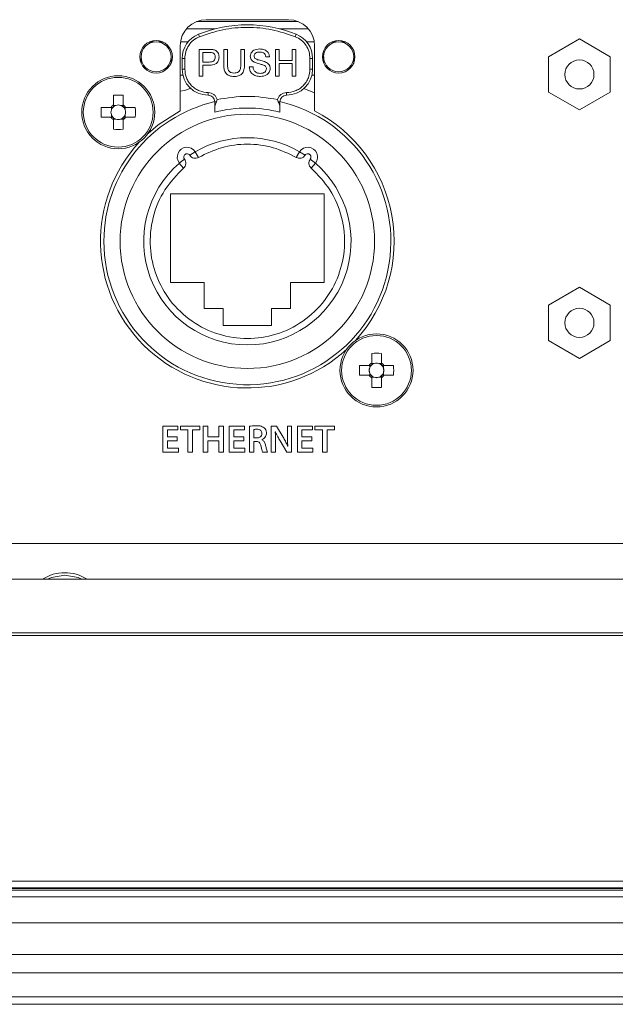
# Model space of a CAD drawing. Header units: millimetres. Extents: x 0 to 1118, y 0 to 864.
# Tile 14 of 235: x 255 to 266, y 163 to 181. Entities that reach past the tile are written whole.
import ezdxf

# ---------------------------------------------------------------- set-up
doc = ezdxf.new("R2010")
doc.units = ezdxf.units.MM

msp = doc.modelspace()

# ---------------------------------------------------------------- linework, layer by layer
at = {"color": 9, "linetype": 'Continuous', "lineweight": 0}
for p, q in [((258.192, 181.25), (258.737, 181.25)), ((260.334, 181.391), (258.387, 181.391)), ((259.984, 181.25), (260.529, 181.25)), ((258.442, 181.1), (258.423, 181.146)), ((260.279, 181.1), (260.298, 181.146)), ((257.573, 181), (257.482, 181)), ((257.739, 181), (257.648, 181)), ((258.224, 181), (258.078, 181)), ((260.642, 181), (260.497, 181)), ((261.073, 181), (260.982, 181)), ((261.239, 181), (261.148, 181)), ((258.11, 180.683), (258.16, 180.683)), ((258.16, 180.683), (258.16, 180.479)), ((260.56, 180.479), (260.56, 180.683)), ((260.56, 180.683), (260.61, 180.683)), ((258.16, 180.479), (258.11, 180.479)), ((260.61, 180.479), (260.56, 180.479)), ((258.61, 180.029), (258.61, 179.979)), ((260.11, 179.979), (260.11, 180.029)), ((258.768, 179.854), (258.735, 179.854)), ((259.985, 179.854), (259.953, 179.854)), ((258.256, 178.827), (258.361, 178.894)), ((260.297, 178.786), (260.36, 178.894)), ((258.138, 178.582), (258.056, 178.676)), ((260.566, 178.754), (260.665, 178.676)), ((258.026, 173.634), (257.738, 173.634)), ((257.738, 173.634), (257.738, 173.134)), ((257.827, 173.428), (257.827, 173.56)), ((257.827, 173.56), (258.026, 173.56)), ((258.026, 173.56), (258.026, 173.634)), ((258.451, 173.634), (258.076, 173.634)), ((258.076, 173.634), (258.076, 173.56)), ((258.076, 173.56), (258.218, 173.56)), ((258.218, 173.56), (258.218, 173.134)), ((258.307, 173.134), (258.307, 173.56)), ((258.307, 173.56), (258.451, 173.56)), ((258.451, 173.56), (258.451, 173.634)), ((258.513, 173.634), (258.513, 173.134)), ((258.602, 173.634), (258.513, 173.634)), ((258.602, 173.429), (258.602, 173.634)), ((258.904, 173.634), (258.815, 173.634)), ((258.815, 173.634), (258.815, 173.429)), ((258.904, 173.134), (258.904, 173.634)), ((259.302, 173.634), (259.014, 173.634)), ((259.014, 173.634), (259.014, 173.134)), ((259.103, 173.428), (259.103, 173.56)), ((259.103, 173.56), (259.302, 173.56)), ((259.302, 173.56), (259.302, 173.634)), ((259.399, 173.631), (259.399, 173.134)), ((259.487, 173.408), (259.487, 173.569)), ((259.919, 173.634), (259.817, 173.634)), ((259.817, 173.634), (259.817, 173.134)), ((259.894, 173.525), (259.896, 173.526)), ((260.047, 173.419), (259.919, 173.634)), ((260.207, 173.634), (260.126, 173.634)), ((260.126, 173.634), (260.126, 173.46)), ((260.207, 173.134), (260.207, 173.634)), ((260.606, 173.634), (260.318, 173.634)), ((260.318, 173.634), (260.318, 173.134)), ((260.406, 173.428), (260.406, 173.56)), ((260.406, 173.56), (260.606, 173.56)), ((260.606, 173.56), (260.606, 173.634)), ((261.03, 173.634), (260.656, 173.634)), ((260.656, 173.634), (260.656, 173.56)), ((260.656, 173.56), (260.798, 173.56)), ((260.798, 173.56), (260.798, 173.134)), ((260.887, 173.134), (260.887, 173.56)), ((260.887, 173.56), (261.03, 173.56)), ((261.03, 173.56), (261.03, 173.634)), ((258.015, 173.428), (257.827, 173.428)), ((257.827, 173.209), (257.827, 173.354)), ((257.827, 173.354), (258.015, 173.354)), ((258.015, 173.354), (258.015, 173.428)), ((258.815, 173.429), (258.602, 173.429)), ((258.602, 173.134), (258.602, 173.354)), ((258.602, 173.354), (258.815, 173.354)), ((258.815, 173.354), (258.815, 173.134)), ((259.291, 173.428), (259.103, 173.428)), ((259.103, 173.209), (259.103, 173.354)), ((259.103, 173.354), (259.291, 173.354)), ((259.291, 173.354), (259.291, 173.428)), ((259.54, 173.408), (259.487, 173.408)), ((259.487, 173.134), (259.487, 173.341)), ((259.487, 173.341), (259.532, 173.341)), ((259.639, 173.371), (259.639, 173.373)), ((259.986, 173.354), (260.116, 173.134)), ((260.594, 173.428), (260.406, 173.428)), ((260.406, 173.209), (260.406, 173.354)), ((260.406, 173.354), (260.594, 173.354)), ((260.594, 173.354), (260.594, 173.428)), ((257.738, 173.134), (258.037, 173.134)), ((258.037, 173.209), (257.827, 173.209)), ((258.037, 173.134), (258.037, 173.209)), ((258.218, 173.134), (258.307, 173.134)), ((258.513, 173.134), (258.602, 173.134)), ((258.815, 173.134), (258.904, 173.134)), ((259.014, 173.134), (259.313, 173.134)), ((259.313, 173.209), (259.103, 173.209)), ((259.313, 173.134), (259.313, 173.209)), ((259.399, 173.134), (259.487, 173.134)), ((259.653, 173.134), (259.746, 173.134)), ((259.817, 173.134), (259.899, 173.134)), ((259.899, 173.134), (259.899, 173.313)), ((260.116, 173.134), (260.207, 173.134)), ((260.134, 173.25), (260.132, 173.25)), ((260.318, 173.134), (260.617, 173.134)), ((260.617, 173.209), (260.406, 173.209)), ((260.617, 173.134), (260.617, 173.209)), ((260.798, 173.134), (260.887, 173.134)), ((206.805, 169.667), (280.411, 169.667)), ((280.411, 169.617), (206.805, 169.617)), ((194.945, 164.907), (400.671, 164.907)), ((400.671, 164.782), (194.945, 164.782)), ((195.72, 164.735), (399.895, 164.735)), ((195.72, 164.11), (399.895, 164.11)), ((195.72, 163.504), (399.895, 163.504)), ((195.72, 163.151), (399.895, 163.151)), ((195.72, 162.693), (399.895, 162.693))]:
    msp.add_line(p, q, dxfattribs=at)
at = {"color": 7, "linetype": 'Continuous', "lineweight": 15}
for p, q in [((260.148, 181.427), (258.573, 181.427)), ((265.724, 181.058), (265.134, 180.717)), ((266.314, 180.717), (265.724, 181.058)), ((258.073, 180.927), (258.073, 179.677)), ((260.648, 179.677), (260.648, 180.927)), ((257.323, 180.715), (257.323, 180.593)), ((257.898, 180.593), (257.898, 180.715)), ((258.11, 180.479), (258.11, 180.683)), ((258.435, 180.858), (258.624, 180.858)), ((258.435, 180.344), (258.435, 180.858)), ((258.63, 180.799), (258.507, 180.799)), ((258.507, 180.799), (258.507, 180.614)), ((258.909, 180.858), (258.981, 180.858)), ((258.909, 180.562), (258.909, 180.858)), ((258.981, 180.858), (258.981, 180.566)), ((259.232, 180.858), (259.304, 180.858)), ((259.232, 180.566), (259.232, 180.858)), ((259.304, 180.858), (259.304, 180.562)), ((259.785, 180.713), (259.712, 180.713)), ((259.897, 180.858), (259.969, 180.858)), ((259.897, 180.344), (259.897, 180.858)), ((259.969, 180.858), (259.969, 180.647)), ((260.22, 180.858), (260.292, 180.858)), ((260.22, 180.647), (260.22, 180.858)), ((260.292, 180.858), (260.292, 180.344)), ((260.61, 180.683), (260.61, 180.479)), ((260.823, 180.715), (260.823, 180.593)), ((261.398, 180.593), (261.398, 180.715)), ((265.134, 180.717), (265.134, 180.036)), ((266.314, 180.036), (266.314, 180.717)), ((258.507, 180.614), (258.631, 180.614)), ((258.633, 180.555), (258.507, 180.555)), ((258.507, 180.555), (258.507, 180.344)), ((259.396, 180.522), (259.469, 180.522)), ((259.969, 180.647), (260.22, 180.647)), ((260.22, 180.588), (259.969, 180.588)), ((259.969, 180.588), (259.969, 180.344)), ((260.22, 180.344), (260.22, 180.588)), ((258.124, 180.364), (258.073, 180.364)), ((258.507, 180.344), (258.435, 180.344)), ((259.969, 180.344), (259.897, 180.344)), ((260.292, 180.344), (260.22, 180.344)), ((260.648, 180.364), (260.597, 180.364)), ((256.793, 179.978), (256.793, 179.793)), ((256.978, 179.793), (256.978, 179.978)), ((260.445, 180.107), (260.648, 180.024)), ((265.134, 180.036), (265.724, 179.695)), ((265.724, 179.695), (266.314, 180.036)), ((256.744, 179.744), (256.559, 179.744)), ((256.754, 179.744), (256.754, 179.696)), ((256.841, 179.783), (256.793, 179.783)), ((256.978, 179.783), (256.929, 179.783)), ((257.017, 179.696), (257.017, 179.744)), ((257.212, 179.744), (257.027, 179.744)), ((258.735, 179.74), (258.735, 179.854)), ((258.78, 179.895), (258.768, 179.854)), ((259.953, 179.854), (259.94, 179.895)), ((259.985, 179.854), (259.985, 179.74)), ((256.559, 179.559), (256.744, 179.559)), ((256.754, 179.608), (256.754, 179.559)), ((257.017, 179.559), (257.017, 179.608)), ((257.027, 179.559), (257.212, 179.559)), ((256.793, 179.52), (256.841, 179.52)), ((256.793, 179.51), (256.793, 179.325)), ((256.929, 179.52), (256.978, 179.52)), ((256.978, 179.325), (256.978, 179.51)), ((258.361, 178.894), (258.424, 178.786)), ((260.36, 178.894), (260.465, 178.827)), ((258.056, 178.676), (258.154, 178.754)), ((260.665, 178.676), (260.582, 178.582)), ((260.835, 178.089), (257.885, 178.089)), ((257.885, 178.089), (257.885, 176.389)), ((260.835, 176.389), (260.835, 178.089)), ((257.885, 176.389), (258.535, 176.389)), ((258.535, 176.389), (258.535, 175.889)), ((260.185, 176.389), (260.835, 176.389)), ((260.185, 175.889), (260.185, 176.389)), ((265.724, 176.295), (265.134, 175.955)), ((266.314, 175.955), (265.724, 176.295)), ((258.535, 175.889), (258.898, 175.889)), ((258.898, 175.889), (258.898, 175.564)), ((259.823, 175.564), (259.823, 175.889)), ((259.823, 175.889), (260.185, 175.889)), ((265.134, 175.955), (265.134, 175.273)), ((266.314, 175.273), (266.314, 175.955)), ((258.898, 175.564), (259.823, 175.564)), ((265.134, 175.273), (265.724, 174.933)), ((265.724, 174.933), (266.314, 175.273)), ((261.743, 175.028), (261.743, 174.843)), ((261.928, 174.843), (261.928, 175.028)), ((261.791, 174.833), (261.743, 174.833)), ((261.928, 174.833), (261.879, 174.833)), ((261.694, 174.794), (261.509, 174.794)), ((261.704, 174.794), (261.704, 174.746)), ((261.704, 174.658), (261.704, 174.609)), ((261.967, 174.746), (261.967, 174.794)), ((261.967, 174.609), (261.967, 174.658)), ((262.162, 174.794), (261.977, 174.794)), ((261.509, 174.609), (261.694, 174.609)), ((261.743, 174.57), (261.791, 174.57)), ((261.743, 174.56), (261.743, 174.375)), ((261.879, 174.57), (261.928, 174.57)), ((261.928, 174.375), (261.928, 174.56)), ((261.977, 174.609), (262.162, 174.609)), ((207.235, 171.384), (279.985, 171.384)), ((280.115, 170.697), (207.1, 170.697)), ((400.678, 164.765), (194.938, 164.765)), ((195.72, 164.61), (399.895, 164.61)), ((195.72, 162.547), (399.895, 162.547))]:
    msp.add_line(p, q, dxfattribs=at)
at = {"color": 7, "linetype": 'Continuous', "lineweight": 15, "flags": 128}
for points in [[(258.073, 180.054), (258.153, 180.071), (258.286, 180.111)], [(258.073, 179.677), (257.651, 179.41), (257.456, 179.246)], [(255.86, 170.774), (255.606, 170.729), (255.532, 170.697)], [(256.189, 170.697), (256.115, 170.729), (255.86, 170.774)]]:
    msp.add_lwpolyline(points, dxfattribs=at)
at = {"color": 7, "linetype": 'Continuous', "lineweight": 15}
for centre, radius in [((257.61, 180.715), 0.312), ((257.61, 180.715), 0.288), ((261.11, 180.715), 0.312), ((261.11, 180.715), 0.288), ((265.724, 180.377), 0.279), ((256.885, 179.652), 0.7), ((259.36, 177.177), 2.438), ((265.724, 175.614), 0.279), ((261.835, 174.702), 0.7)]:
    msp.add_circle(centre, radius, dxfattribs=at)
at = {"color": 9, "linetype": 'Continuous', "lineweight": 0}
for centre in [(256.885, 179.652), (261.835, 174.702)]:
    msp.add_circle(centre, 0.669, dxfattribs=at)
at = {"color": 7, "linetype": 'Continuous', "lineweight": 15}
for centre, radius, start, end in [((258.573, 180.927), 0.5, 90, 180), ((259.36, 178.829), 2.5, 67.9757, 112.0243), ((260.148, 180.927), 0.5, 360, 90), ((258.61, 180.683), 0.5, 112.0243, 180), ((260.11, 180.683), 0.5, 0, 67.9757), ((258.61, 180.479), 0.5, 180, 270), ((260.11, 180.479), 0.5, 270, 0), ((256.885, 177.236), 2.744, 88.068, 91.932), ((258.61, 179.854), 0.125, 0, 90), ((260.11, 179.854), 0.125, 90, 180), ((259.301, 179.652), 2.744, 178.068, 181.932), ((259.36, 177.177), 2.75, 103.1366, 180), ((259.36, 177.177), 2.75, 180, 76.8634), ((256.885, 179.652), 0.169, 123.2306, 146.7694), ((256.885, 179.652), 0.139, 138.2818, 161.5698), ((256.885, 179.652), 0.139, 131.7182, 138.2818), ((256.885, 179.652), 0.139, 108.4302, 131.7182), ((256.885, 179.652), 0.139, 71.5698, 108.4302), ((256.885, 179.652), 0.139, 48.2818, 71.5698), ((256.885, 179.652), 0.169, 33.2306, 56.7694), ((256.885, 179.652), 0.139, 41.7182, 48.2818), ((256.885, 179.652), 0.139, 18.4302, 41.7182), ((254.47, 179.652), 2.744, 358.068, 1.932), ((256.885, 179.652), 0.169, 213.2306, 236.7694), ((256.885, 179.652), 0.139, 161.5698, 198.4302), ((256.885, 179.652), 0.139, 198.4302, 221.7182), ((256.885, 179.652), 0.139, 221.7182, 228.2818), ((256.885, 179.652), 0.139, 228.2818, 251.5698), ((256.885, 179.652), 0.139, 288.4302, 311.7182), ((256.885, 179.652), 0.169, 303.2306, 326.7694), ((256.885, 179.652), 0.139, 311.7182, 318.2818), ((256.885, 179.652), 0.139, 318.2818, 341.5698), ((256.885, 179.652), 0.139, 341.5698, 18.4302), ((259.36, 177.177), 2.555, 75.8406, 104.1594), ((259.36, 177.177), 2.813, 317.388, 62.7562), ((256.885, 179.652), 0.139, 251.5698, 288.4302), ((256.885, 182.067), 2.744, 268.068, 271.932), ((259.36, 177.177), 2.813, 137.388, 312.612), ((258.203, 178.793), 0.187, 32.8964, 218.3036), ((259.36, 177.177), 1.987, 59.8073, 120.1927), ((260.517, 178.793), 0.188, 321.6964, 147.1036), ((259.36, 177.177), 1.987, 131.0073, 48.9927), ((261.835, 172.286), 2.744, 88.068, 91.932), ((261.835, 174.702), 0.169, 123.2306, 146.7694), ((261.835, 174.702), 0.139, 108.4302, 131.7182), ((261.835, 174.702), 0.139, 71.5698, 108.4302), ((261.835, 174.702), 0.139, 48.2818, 71.5698), ((261.835, 174.702), 0.169, 33.2306, 56.7694), ((264.251, 174.702), 2.744, 178.068, 181.932), ((261.835, 174.702), 0.139, 161.5698, 198.4302), ((261.835, 174.702), 0.139, 138.2818, 161.5698), ((261.835, 174.702), 0.139, 198.4302, 221.7182), ((261.835, 174.702), 0.139, 131.7182, 138.2818), ((261.835, 174.702), 0.139, 41.7182, 48.2818), ((261.835, 174.702), 0.139, 18.4302, 41.7182), ((261.835, 174.702), 0.139, 318.2818, 341.5698), ((261.835, 174.702), 0.139, 341.5698, 18.4302), ((259.42, 174.702), 2.744, 358.068, 1.932), ((261.835, 174.702), 0.169, 213.2306, 236.7694), ((261.835, 174.702), 0.139, 221.7182, 228.2818), ((261.835, 174.702), 0.139, 228.2818, 251.5698), ((261.835, 174.702), 0.139, 251.5698, 288.4302), ((261.835, 174.702), 0.139, 288.4302, 311.7182), ((261.835, 174.702), 0.169, 303.2306, 326.7694), ((261.835, 174.702), 0.139, 311.7182, 318.2818), ((261.835, 177.117), 2.744, 268.068, 271.932), ((255.86, 170.029), 0.794, 57.377, 122.623)]:
    msp.add_arc(centre, radius, start, end, dxfattribs=at)
at = {"color": 9, "linetype": 'Continuous', "lineweight": 0}
for centre, start, end in [((258.203, 178.793), 32.8964, 218.3036), ((260.517, 178.793), 321.6964, 147.1036)]:
    msp.add_arc(centre, 0.0625, start, end, dxfattribs=at)
at = {"color": 7, "linetype": 'Continuous', "lineweight": 15}
for centre, major_axis, start_param, end_param in [((256.885, 179.669), (0, 0.123), 5.913772, 6.652598), ((256.868, 179.652), (0.123, 0), 2.77218, 3.511006), ((256.903, 179.652), (0.123, 0), 5.913772, 6.652598), ((256.885, 179.634), (0, 0.123), 2.77218, 3.511006), ((261.835, 174.719), (0, 0.123), 5.913772, 6.652598), ((261.818, 174.702), (0.123, 0), 2.77218, 3.511006), ((261.853, 174.702), (0.123, 0), 5.913772, 6.652598), ((261.835, 174.684), (0, 0.123), 2.77218, 3.511006)]:
    msp.add_ellipse(centre, major_axis=major_axis, ratio=0.990116, start_param=start_param, end_param=end_param, dxfattribs=at)
at = {"color": 9, "linetype": 'Continuous', "lineweight": 0}
for points, knots in [([(260.279, 181.1), (260.132, 181.151), (259.834, 181.252), (259.36, 181.292), (258.887, 181.252), (258.589, 181.151), (258.442, 181.1)], [0, 0, 0, 0, 0.247677, 0.5, 0.752323, 1, 1, 1, 1]), ([(258.442, 181.1), (258.403, 181.08), (258.323, 181.04), (258.232, 180.938), (258.172, 180.816), (258.164, 180.726), (258.16, 180.683)], [0, 0, 0, 0, 0.24442, 0.5, 0.75558, 1, 1, 1, 1]), ([(260.56, 180.683), (260.557, 180.726), (260.549, 180.816), (260.489, 180.938), (260.398, 181.04), (260.318, 181.08), (260.279, 181.1)], [0, 0, 0, 0, 0.24442, 0.5, 0.75558, 1, 1, 1, 1]), ([(258.16, 180.479), (258.166, 180.422), (258.176, 180.335), (258.232, 180.23), (258.29, 180.159), (258.362, 180.1), (258.466, 180.044), (258.554, 180.035), (258.61, 180.029)], [0, 0, 0, 0, 0.2394429, 0.3696263, 0.4999999, 0.6301834, 0.7605571, 1, 1, 1, 1]), ([(260.11, 180.029), (260.167, 180.035), (260.254, 180.044), (260.359, 180.1), (260.431, 180.158), (260.489, 180.23), (260.545, 180.335), (260.554, 180.422), (260.56, 180.479)], [0, 0, 0, 0, 0.239443, 0.369626, 0.5, 0.630183, 0.760557, 1, 1, 1, 1]), ([(258.78, 179.895), (258.774, 179.913), (258.761, 179.95), (258.72, 179.994), (258.668, 180.023), (258.629, 180.027), (258.61, 180.029)], [0, 0, 0, 0, 0.242943, 0.5, 0.757057, 1, 1, 1, 1]), ([(259.94, 179.895), (259.947, 179.913), (259.959, 179.95), (260, 179.994), (260.053, 180.023), (260.092, 180.027), (260.11, 180.029)], [0, 0, 0, 0, 0.242943, 0.5, 0.757057, 1, 1, 1, 1]), ([(258.424, 178.786), (258.569, 178.857), (258.864, 179), (259.36, 179.059), (259.857, 179), (260.152, 178.857), (260.297, 178.786)], [0, 0, 0, 0, 0.24561, 0.5, 0.75439, 1, 1, 1, 1]), ([(258.256, 178.827), (258.266, 178.814), (258.286, 178.789), (258.332, 178.77), (258.381, 178.767), (258.41, 178.78), (258.424, 178.786)], [0, 0, 0, 0, 0.250679, 0.500186, 0.759382, 1, 1, 1, 1]), ([(260.297, 178.786), (260.312, 178.78), (260.341, 178.767), (260.39, 178.77), (260.435, 178.79), (260.455, 178.815), (260.465, 178.827)], [0, 0, 0, 0, 0.250679, 0.500186, 0.759382, 1, 1, 1, 1]), ([(258.138, 178.582), (258.149, 178.594), (258.171, 178.617), (258.184, 178.665), (258.18, 178.714), (258.163, 178.741), (258.154, 178.754)], [0, 0, 0, 0, 0.250679, 0.500186, 0.759382, 1, 1, 1, 1]), ([(260.566, 178.754), (260.558, 178.74), (260.541, 178.713), (260.537, 178.664), (260.55, 178.617), (260.572, 178.593), (260.582, 178.582)], [0, 0, 0, 0, 0.250679, 0.500186, 0.759382, 1, 1, 1, 1]), ([(260.582, 178.582), (260.711, 178.449), (260.973, 178.178), (261.193, 177.641), (261.249, 177.069), (261.13, 176.514), (260.856, 176.019), (260.439, 175.621), (259.921, 175.37), (259.36, 175.287), (258.8, 175.37), (258.282, 175.621), (257.865, 176.019), (257.59, 176.514), (257.472, 177.069), (257.527, 177.641), (257.747, 178.178), (258.01, 178.449), (258.138, 178.582)], [0, 0, 0, 0, 0.061041, 0.125, 0.188959, 0.25, 0.311041, 0.375, 0.438959, 0.5, 0.561041, 0.625, 0.688959, 0.75, 0.811041, 0.875, 0.938959, 1, 1, 1, 1]), ([(259.534, 173.641), (259.508, 173.641), (259.463, 173.64), (259.418, 173.634), (259.399, 173.631)], [0, 0, 0, 0, 0.560031, 1, 1, 1, 1]), ([(259.487, 173.569), (259.497, 173.571), (259.516, 173.573), (259.534, 173.573), (259.542, 173.573)], [0, 0, 0, 0, 0.559618, 1, 1, 1, 1]), ([(259.685, 173.602), (259.659, 173.616), (259.611, 173.641), (259.557, 173.641), (259.534, 173.641)], [0, 0, 0, 0, 0.557321, 1, 1, 1, 1]), ([(259.542, 173.573), (259.556, 173.573), (259.583, 173.571), (259.617, 173.554), (259.636, 173.523), (259.638, 173.502), (259.639, 173.492)], [0, 0, 0, 0, 0.280926, 0.560108, 0.779437, 1, 1, 1, 1]), ([(259.727, 173.501), (259.725, 173.522), (259.722, 173.561), (259.696, 173.589), (259.685, 173.602)], [0, 0, 0, 0, 0.560324, 1, 1, 1, 1]), ([(259.899, 173.313), (259.899, 173.353), (259.899, 173.424), (259.896, 173.494), (259.894, 173.525)], [0, 0, 0, 0, 0.560008, 1, 1, 1, 1]), ([(259.896, 173.526), (259.912, 173.493), (259.94, 173.435), (259.972, 173.378), (259.986, 173.354)], [0, 0, 0, 0, 0.559955, 1, 1, 1, 1]), ([(259.532, 173.341), (259.545, 173.34), (259.571, 173.338), (259.609, 173.306), (259.616, 173.273), (259.62, 173.253)], [0, 0, 0, 0, 0.280804, 0.558873, 1, 1, 1, 1]), ([(259.639, 173.492), (259.637, 173.478), (259.634, 173.45), (259.605, 173.422), (259.572, 173.409), (259.551, 173.408), (259.54, 173.408)], [0, 0, 0, 0, 0.279558, 0.55825, 0.778831, 1, 1, 1, 1]), ([(259.639, 173.373), (259.652, 173.38), (259.68, 173.394), (259.718, 173.437), (259.724, 173.476), (259.727, 173.501)], [0, 0, 0, 0, 0.280772, 0.561599, 1, 1, 1, 1]), ([(259.707, 173.274), (259.7, 173.297), (259.69, 173.327), (259.663, 173.359), (259.647, 173.367), (259.639, 173.371)], [0, 0, 0, 0, 0.559431, 0.779792, 1, 1, 1, 1]), ([(260.132, 173.25), (260.118, 173.283), (260.093, 173.34), (260.061, 173.395), (260.047, 173.419)], [0, 0, 0, 0, 0.559958, 1, 1, 1, 1]), ([(260.126, 173.46), (260.126, 173.42), (260.126, 173.351), (260.132, 173.281), (260.134, 173.25)], [0, 0, 0, 0, 0.5599979, 1, 1, 1, 1]), ([(259.62, 173.253), (259.625, 173.23), (259.634, 173.19), (259.647, 173.151), (259.653, 173.134)], [0, 0, 0, 0, 0.560242, 1, 1, 1, 1]), ([(259.746, 173.134), (259.737, 173.16), (259.722, 173.206), (259.712, 173.254), (259.707, 173.274)], [0, 0, 0, 0, 0.5596186, 1, 1, 1, 1])]:
    msp.add_open_spline(points, degree=3, knots=knots, dxfattribs=at)
at = {"color": 7, "linetype": 'Continuous', "lineweight": 15}
for points, knots in [([(258.624, 180.858), (258.638, 180.858), (258.663, 180.858), (258.689, 180.855), (258.7, 180.853)], [0, 0, 0, 0, 0.560101, 1, 1, 1, 1]), ([(258.689, 180.794), (258.678, 180.796), (258.659, 180.799), (258.639, 180.799), (258.63, 180.799)], [0, 0, 0, 0, 0.5595849, 1, 1, 1, 1]), ([(258.631, 180.614), (258.647, 180.615), (258.678, 180.616), (258.72, 180.635), (258.742, 180.671), (258.744, 180.696), (258.744, 180.708)], [0, 0, 0, 0, 0.2814007, 0.5597529, 0.7793558, 1, 1, 1, 1]), ([(258.817, 180.71), (258.814, 180.685), (258.809, 180.633), (258.743, 180.559), (258.675, 180.557), (258.633, 180.555)], [0, 0, 0, 0, 0.280751, 0.559708, 1, 1, 1, 1]), ([(258.744, 180.708), (258.744, 180.719), (258.742, 180.739), (258.73, 180.765), (258.712, 180.785), (258.697, 180.791), (258.689, 180.794)], [0, 0, 0, 0, 0.2802608, 0.5600775, 0.7801497, 1, 1, 1, 1]), ([(258.7, 180.853), (258.718, 180.849), (258.756, 180.84), (258.794, 180.8), (258.814, 180.755), (258.816, 180.725), (258.817, 180.71)], [0, 0, 0, 0, 0.280013, 0.55891, 0.779396, 1, 1, 1, 1]), ([(259.416, 180.724), (259.418, 180.74), (259.421, 180.771), (259.447, 180.813), (259.503, 180.856), (259.557, 180.861), (259.594, 180.865)], [0, 0, 0, 0, 0.187029, 0.374124, 0.56114, 1, 1, 1, 1]), ([(259.492, 180.613), (259.48, 180.619), (259.457, 180.632), (259.424, 180.669), (259.419, 180.703), (259.416, 180.724)], [0, 0, 0, 0, 0.281445, 0.562273, 1, 1, 1, 1]), ([(259.597, 180.805), (259.583, 180.805), (259.555, 180.804), (259.518, 180.789), (259.493, 180.762), (259.49, 180.74), (259.489, 180.729)], [0, 0, 0, 0, 0.28129, 0.56082, 0.78068, 1, 1, 1, 1]), ([(259.489, 180.729), (259.489, 180.719), (259.491, 180.702), (259.502, 180.689), (259.507, 180.683)], [0, 0, 0, 0, 0.559617, 1, 1, 1, 1]), ([(259.507, 180.683), (259.529, 180.672), (259.565, 180.654), (259.619, 180.643), (259.665, 180.631), (259.694, 180.62), (259.709, 180.614)], [0, 0, 0, 0, 0.3384083, 0.5589741, 0.7795351, 1, 1, 1, 1]), ([(259.594, 180.865), (259.62, 180.863), (259.671, 180.86), (259.736, 180.827), (259.777, 180.773), (259.782, 180.733), (259.785, 180.713)], [0, 0, 0, 0, 0.280797, 0.560151, 0.779877, 1, 1, 1, 1]), ([(259.712, 180.713), (259.71, 180.728), (259.704, 180.759), (259.663, 180.801), (259.622, 180.804), (259.597, 180.805)], [0, 0, 0, 0, 0.281097, 0.560287, 1, 1, 1, 1]), ([(259.108, 180.338), (259.075, 180.34), (259.01, 180.343), (258.933, 180.404), (258.911, 180.486), (258.91, 180.537), (258.909, 180.562)], [0, 0, 0, 0, 0.280729, 0.557904, 0.778403, 1, 1, 1, 1]), ([(258.981, 180.566), (258.982, 180.544), (258.982, 180.501), (259.001, 180.44), (259.051, 180.407), (259.085, 180.405), (259.102, 180.404)], [0, 0, 0, 0, 0.281788, 0.560122, 0.779386, 1, 1, 1, 1]), ([(259.102, 180.404), (259.117, 180.404), (259.147, 180.406), (259.192, 180.421), (259.232, 180.477), (259.232, 180.529), (259.232, 180.566)], [0, 0, 0, 0, 0.187561, 0.374239, 0.559719, 1, 1, 1, 1]), ([(259.304, 180.562), (259.304, 180.53), (259.303, 180.466), (259.259, 180.382), (259.184, 180.342), (259.133, 180.339), (259.108, 180.338)], [0, 0, 0, 0, 0.281627, 0.559158, 0.778983, 1, 1, 1, 1]), ([(259.612, 180.338), (259.582, 180.339), (259.522, 180.342), (259.447, 180.385), (259.404, 180.452), (259.399, 180.499), (259.396, 180.522)], [0, 0, 0, 0, 0.2808135, 0.5595629, 0.7796198, 1, 1, 1, 1]), ([(259.469, 180.522), (259.472, 180.503), (259.478, 180.464), (259.516, 180.421), (259.562, 180.4), (259.593, 180.398), (259.608, 180.397)], [0, 0, 0, 0, 0.280632, 0.5586744, 0.7791973, 1, 1, 1, 1]), ([(259.671, 180.556), (259.651, 180.562), (259.617, 180.573), (259.57, 180.585), (259.53, 180.597), (259.505, 180.607), (259.492, 180.613)], [0, 0, 0, 0, 0.339939, 0.560025, 0.780082, 1, 1, 1, 1]), ([(259.798, 180.49), (259.794, 180.465), (259.786, 180.415), (259.716, 180.35), (259.651, 180.342), (259.612, 180.338)], [0, 0, 0, 0, 0.279942, 0.56008, 1, 1, 1, 1]), ([(259.726, 180.487), (259.725, 180.495), (259.723, 180.513), (259.704, 180.54), (259.684, 180.55), (259.671, 180.556)], [0, 0, 0, 0, 0.280089, 0.55997, 1, 1, 1, 1]), ([(259.709, 180.614), (259.723, 180.607), (259.75, 180.594), (259.779, 180.562), (259.796, 180.526), (259.797, 180.502), (259.798, 180.49)], [0, 0, 0, 0, 0.280371, 0.559909, 0.779859, 1, 1, 1, 1]), ([(259.608, 180.397), (259.624, 180.398), (259.655, 180.4), (259.694, 180.419), (259.72, 180.45), (259.724, 180.475), (259.726, 180.487)], [0, 0, 0, 0, 0.280917, 0.560813, 0.780502, 1, 1, 1, 1]), ([(256.782, 179.744), (256.78, 179.744), (256.768, 179.744), (256.756, 179.744), (256.746, 179.744), (256.744, 179.744)], [0, 0, 0, 0, 0.160618, 0.883257, 1, 1, 1, 1]), ([(256.793, 179.793), (256.793, 179.791), (256.793, 179.781), (256.793, 179.769), (256.793, 179.757), (256.793, 179.755)], [0, 0, 0, 0, 0.116743, 0.839382, 1, 1, 1, 1]), ([(256.978, 179.755), (256.978, 179.757), (256.978, 179.769), (256.978, 179.781), (256.978, 179.791), (256.978, 179.793)], [0, 0, 0, 0, 0.1606178, 0.8832571, 1, 1, 1, 1]), ([(257.027, 179.744), (257.025, 179.744), (257.015, 179.744), (257.003, 179.744), (256.991, 179.744), (256.989, 179.744)], [0, 0, 0, 0, 0.1167429, 0.8393822, 1, 1, 1, 1]), ([(258.768, 179.854), (258.756, 179.824), (258.739, 179.784), (258.736, 179.749), (258.735, 179.74)], [0, 0, 0, 0, 0.752751, 1, 1, 1, 1]), ([(258.735, 179.654), (258.735, 179.656), (258.735, 179.661), (258.735, 179.695), (258.735, 179.727), (258.735, 179.74)], [0, 0, 0, 0, 0.367496, 0.73481, 1, 1, 1, 1]), ([(259.985, 179.74), (259.984, 179.752), (259.98, 179.788), (259.964, 179.827), (259.953, 179.854)], [0, 0, 0, 0, 0.334586, 1, 1, 1, 1]), ([(259.985, 179.74), (259.985, 179.722), (259.985, 179.685), (259.985, 179.658), (259.985, 179.655), (259.985, 179.654)], [0, 0, 0, 0, 0.377271, 0.754863, 1, 1, 1, 1]), ([(256.744, 179.559), (256.746, 179.559), (256.756, 179.559), (256.768, 179.559), (256.78, 179.559), (256.782, 179.559)], [0, 0, 0, 0, 0.1167429, 0.8393822, 1, 1, 1, 1]), ([(256.793, 179.548), (256.793, 179.546), (256.793, 179.534), (256.793, 179.522), (256.793, 179.512), (256.793, 179.51)], [0, 0, 0, 0, 0.1606178, 0.8832571, 1, 1, 1, 1]), ([(256.978, 179.51), (256.978, 179.512), (256.978, 179.522), (256.978, 179.534), (256.978, 179.546), (256.978, 179.548)], [0, 0, 0, 0, 0.116743, 0.839382, 1, 1, 1, 1]), ([(256.989, 179.559), (256.991, 179.559), (257.003, 179.559), (257.015, 179.559), (257.025, 179.559), (257.027, 179.559)], [0, 0, 0, 0, 0.160618, 0.883257, 1, 1, 1, 1]), ([(261.743, 174.843), (261.743, 174.841), (261.743, 174.831), (261.743, 174.819), (261.743, 174.807), (261.743, 174.805)], [0, 0, 0, 0, 0.116743, 0.839382, 1, 1, 1, 1]), ([(261.928, 174.805), (261.928, 174.807), (261.928, 174.819), (261.928, 174.831), (261.928, 174.841), (261.928, 174.843)], [0, 0, 0, 0, 0.1606178, 0.8832571, 1, 1, 1, 1]), ([(261.732, 174.794), (261.73, 174.794), (261.718, 174.794), (261.706, 174.794), (261.696, 174.794), (261.694, 174.794)], [0, 0, 0, 0, 0.160618, 0.883257, 1, 1, 1, 1]), ([(261.977, 174.794), (261.975, 174.794), (261.965, 174.794), (261.953, 174.794), (261.941, 174.794), (261.939, 174.794)], [0, 0, 0, 0, 0.116743, 0.839382, 1, 1, 1, 1]), ([(261.694, 174.609), (261.696, 174.609), (261.706, 174.609), (261.718, 174.609), (261.73, 174.609), (261.732, 174.609)], [0, 0, 0, 0, 0.116743, 0.839382, 1, 1, 1, 1]), ([(261.743, 174.598), (261.743, 174.596), (261.743, 174.584), (261.743, 174.572), (261.743, 174.562), (261.743, 174.56)], [0, 0, 0, 0, 0.1606178, 0.8832571, 1, 1, 1, 1]), ([(261.928, 174.56), (261.928, 174.562), (261.928, 174.572), (261.928, 174.584), (261.928, 174.596), (261.928, 174.598)], [0, 0, 0, 0, 0.116743, 0.839382, 1, 1, 1, 1]), ([(261.939, 174.609), (261.941, 174.609), (261.953, 174.609), (261.965, 174.609), (261.975, 174.609), (261.977, 174.609)], [0, 0, 0, 0, 0.160618, 0.883257, 1, 1, 1, 1])]:
    msp.add_open_spline(points, degree=3, knots=knots, dxfattribs=at)
at = {"color": 9, "linetype": 'Continuous', "lineweight": 0}
msp.add_open_spline([(259.94, 179.895), (259.747, 179.926), (259.36, 179.987), (258.974, 179.926), (258.78, 179.895)], degree=3, dxfattribs=at)

doc.saveas('drawing.dxf')
